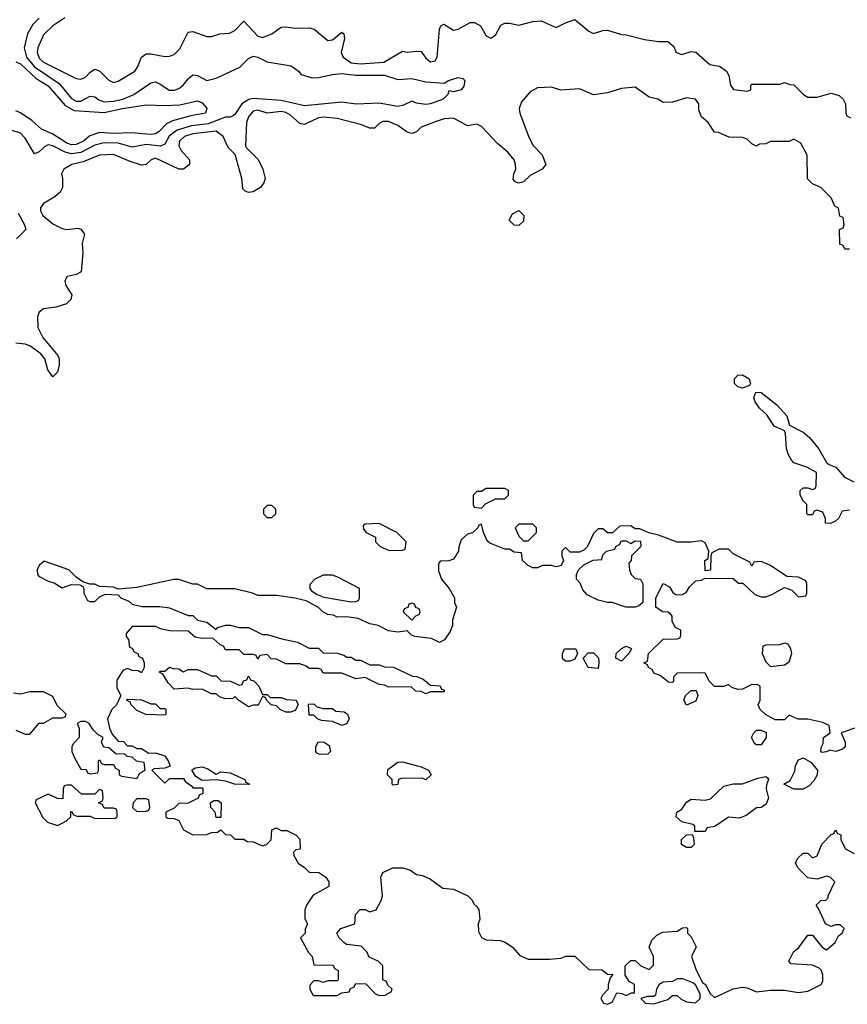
# Model space of a CAD drawing. Header units: inches. Extents: x 2710684 to 2828758, y 857022 to 965663.
# Tile 61 of 256: x 2725167 to 2728720, y 903885 to 908111. Entities that reach past the tile are written whole.
import ezdxf

# ---------------------------------------------------------------- set-up
doc = ezdxf.new("R2010")
doc.units = ezdxf.units.IN
doc.header["$MEASUREMENT"] = 0
doc.layers.add('C7920', color=7, linetype='Continuous')

msp = doc.modelspace()

# ---------------------------------------------------------------- linework, layer by layer
at = {"layer": 'C7920', "color": 4}
for points, elevation in [([(2725250, 908118), (2725223.8, 908090), (2725200.4, 908050), (2725186, 907990), (2725196.5, 907950), (2725230, 907909.2), (2725337, 907837), (2725390, 907772.7), (2725410, 907760.9), (2725430, 907761.7), (2725470, 907782.4), (2725490, 907779.3), (2725506.9, 907766.9), (2725530, 907759), (2725570, 907761.1), (2725610, 907769.2), (2725657, 907790), (2725730, 907839.3), (2725750, 907843.8), (2725773.5, 907833.5), (2725809, 907809), (2725830, 907808.5), (2725850, 907815.5), (2725869.3, 907830), (2725890, 907857.3), (2725910, 907874), (2725930, 907870.8), (2725970, 907850.4), (2726010, 907859.5), (2726112.6, 907907.4), (2726150, 907944), (2726170, 907954), (2726190, 907950.6), (2726230, 907930.4), (2726332.5, 907912.5), (2726364.7, 907890), (2726376, 907876), (2726422, 907862), (2726450, 907862.6), (2726510, 907876.4), (2726550, 907880.3), (2726610, 907873.4), (2726733.1, 907873.1), (2726790, 907854.4), (2726850, 907858), (2726910, 907844.9), (2726990, 907838), (2727008, 907850), (2727050, 907862.8), (2727070, 907858), (2727078, 907850), (2727073.7, 907826.3), (2727062, 907810), (2727030, 907802), (2727010, 907806), (2727004.7, 907790), (2726984.7, 907770), (2726931.3, 907750), (2726910, 907747.3), (2726870, 907753.2), (2726850, 907761.2), (2726815.3, 907744.7), (2726790, 907738.4), (2726710, 907752.3), (2726612.2, 907747.8), (2726550, 907756.3), (2726390, 907741.7), (2726290, 907763.5), (2726170, 907772.1), (2726151.2, 907768.8), (2726120.4, 907750), (2726090, 907704), (2726081.4, 907698.6), (2726070, 907693.2), (2726050, 907692.3), (2725975.9, 907664.1), (2725904.3, 907655.7), (2725843.6, 907636.5), (2725808.9, 907611.1), (2725790, 907576.2), (2725771.5, 907568.5), (2725710, 907574.6), (2725650, 907563.1), (2725590, 907580.3), (2725530, 907582.4), (2725490, 907572), (2725430, 907540.3), (2725390, 907535.9), (2725361.9, 907541.9), (2725310, 907569.6), (2725290, 907573.3), (2725274.2, 907565.8), (2725250, 907544), (2725230, 907535.3), (2725190, 907602), (2725170, 907624), (2725130, 907637.2)], 8), ([(2725360.5, 908119.5), (2725310, 908084.2), (2725270, 908046.6), (2725245.7, 907990), (2725242.6, 907970), (2725250, 907946.4), (2725270, 907928.8), (2725410, 907858), (2725430, 907856.3), (2725450, 907864), (2725470, 907886), (2725490, 907898), (2725510, 907891), (2725550, 907850.8), (2725570, 907840.7), (2725590, 907847.3), (2725661.2, 907890), (2725673.1, 907906.9), (2725689.6, 907950.4), (2725710, 907964), (2725730, 907964.9), (2725790, 907953.4), (2725810, 907954), (2725830, 907961), (2725854.8, 907985.2), (2725890, 908058), (2725910, 908061), (2725970, 908038.8), (2725990, 908038.8), (2726026, 908050), (2726067.2, 908052.8), (2726090, 908064), (2726130, 908104.7), (2726190, 908040.7), (2726210, 908034.8), (2726250, 908050.8), (2726290, 908078.8), (2726310, 908080.7), (2726350, 908074), (2726410, 908076), (2726430.8, 908070.8), (2726490, 908021), (2726510, 908024.7), (2726550, 908058), (2726558, 908050), (2726561, 908030), (2726547.7, 907970), (2726556.3, 907950), (2726590, 907925.3), (2726630, 907921.1), (2726730, 907928.9), (2726810, 907976), (2726830, 907971), (2726870, 907976.3), (2726890, 907974), (2726910, 907946), (2726930, 907930.7), (2726950, 907934.8), (2726959.5, 907950), (2726969.3, 908070.7), (2726975.3, 908084.7), (2726988.4, 908091.6), (2727030, 908066), (2727049.1, 908070.9), (2727100.4, 908099.6), (2727119.6, 908099.6), (2727144.7, 908084.7), (2727170, 908041), (2727190, 908031.3), (2727210, 908044.7), (2727233.2, 908086.8), (2727250, 908096), (2727270, 908096), (2727310, 908086.8), (2727370, 908102.8), (2727406.4, 908106.4), (2727470, 908078), (2727510, 908098), (2727550, 908111.3), (2727610, 908062), (2727630, 908052), (2727670, 908064.7), (2727690, 908066), (2727750, 908046.8), (2727770, 908046), (2727850, 908026), (2727910, 908018), (2727950, 908018), (2727975.3, 907995.3), (2727984.7, 907970), (2728010, 907961), (2728050, 907974), (2728070, 907972), (2728130, 907918), (2728171.6, 907911.6), (2728202, 907890), (2728211.1, 907871.1), (2728218.8, 907830), (2728230.9, 907810.9), (2728290, 907804.7), (2728306, 907810), (2728306, 907830), (2728310, 907834), (2728430, 907834), (2728450, 907842), (2728472.7, 907832.7), (2728490, 907832), (2728532, 907790), (2728550, 907778), (2728590, 907778), (2728650, 907796), (2728685.4, 907785.4), (2728702, 907770), (2728712, 907750), (2728714, 907710), (2728718, 907698), (2728734, 907690)], 12), ([(2725150, 907930.3), (2725170, 907921.5), (2725238.3, 907858.3), (2725290, 907826.4), (2725362.6, 907742.6), (2725401.4, 907721.4), (2725530, 907712.6), (2725608, 907730), (2725710, 907744.9), (2725790, 907742), (2725854.5, 907745.5), (2725930, 907762), (2725950, 907754), (2725970.9, 907730.9), (2725964.7, 907710), (2725901.1, 907698.9), (2725823.8, 907676.2), (2725796.7, 907663.3), (2725764, 907630), (2725750, 907621.6), (2725730, 907617.6), (2725645.8, 907625.8), (2725570, 907623.1), (2725510, 907627.3), (2725467.8, 907612.2), (2725440.5, 907590), (2725410, 907574.7), (2725390, 907574.3), (2725370, 907580.4), (2725310, 907619.8), (2725260.6, 907640.6), (2725218.7, 907678.7), (2725170.7, 907710.7), (2725150, 907719.1)], 4), ([(2728730, 907126), (2728710, 907126), (2728702, 907142), (2728687.3, 907147.3), (2728686, 907210), (2728702, 907218), (2728706, 907230), (2728702, 907262), (2728687.3, 907267.3), (2728682, 907302), (2728666, 907310), (2728650, 907346), (2728606, 907390), (2728570, 907406), (2728548.4, 907428.4), (2728548, 907530), (2728520.4, 907580.4), (2728490, 907598), (2728470, 907588), (2728390, 907588), (2728370, 907578), (2728343.6, 907576.4), (2728330, 907568), (2728310, 907578), (2728290, 907598), (2728270, 907606), (2728212.7, 907607.3), (2728167.3, 907627.3), (2728150, 907628), (2728122, 907670), (2728094.6, 907694.6), (2728083.1, 907723.1), (2728082, 907750), (2728068, 907770), (2728030, 907776), (2727970, 907757.2), (2727930, 907755.3), (2727906, 907770), (2727870, 907779), (2727810, 907822), (2727750, 907816), (2727690, 907797.2), (2727630, 907788.7), (2727570, 907814), (2727490, 907808.7), (2727450, 907821.2), (2727390, 907819), (2727358, 907802), (2727322, 907758), (2727311, 907730), (2727314.8, 907710), (2727350.9, 907610.9), (2727370, 907572), (2727410.7, 907530.7), (2727426, 907490), (2727410.6, 907469.4), (2727358, 907442), (2727330, 907415.3), (2727310, 907409), (2727294.6, 907414.6), (2727286, 907426), (2727289, 907450), (2727297.2, 907470), (2727296, 907490), (2727289.2, 907510), (2727262.5, 907542.5), (2727218.9, 907578.9), (2727150, 907653.2), (2727130, 907662), (2727090, 907655.3), (2727030, 907689), (2726990, 907685.2), (2726950, 907672.3), (2726890, 907649), (2726870, 907629), (2726850, 907622), (2726830, 907628.7), (2726790, 907657.2), (2726750, 907674.5), (2726726.6, 907673.4), (2726710, 907665.2), (2726690, 907645.2), (2726670, 907645.2), (2726630, 907660.7), (2726530, 907687.3), (2726471.9, 907691.9), (2726450, 907689.2), (2726390, 907661.2), (2726370, 907665.2), (2726330, 907700.9), (2726310, 907712.8), (2726290, 907716.3), (2726230, 907709.3), (2726190, 907722.9), (2726170, 907718.4), (2726150, 907694.5), (2726140.3, 907670), (2726137.1, 907570), (2726140.7, 907560.7), (2726190.3, 907510.3), (2726210.4, 907470), (2726220.3, 907430), (2726214.9, 907410), (2726200.7, 907390), (2726170, 907372.7), (2726150, 907369.2), (2726134.6, 907374.6), (2726125.2, 907385.2), (2726121.2, 907430), (2726092, 907532), (2726062, 907562), (2726040.5, 907610), (2726010, 907632.1), (2725910, 907621.7), (2725874, 907610), (2725852.7, 907590), (2725850.5, 907570), (2725860.5, 907550), (2725896, 907510), (2725896, 907490), (2725870, 907469.3), (2725850, 907469.4), (2725750, 907516.2), (2725731.3, 907510), (2725710, 907489.2), (2725690, 907486), (2725641.7, 907501.7), (2725570, 907533), (2725510, 907529.6), (2725439.6, 907500.4), (2725391.3, 907490), (2725356, 907470), (2725346, 907450), (2725351.1, 907428.9), (2725351.3, 907390), (2725341, 907370), (2725318, 907350), (2725270, 907322), (2725256.9, 907303.1), (2725256, 907290), (2725266, 907270), (2725310, 907234.8), (2725350, 907214), (2725370, 907210.8), (2725416, 907216), (2725430, 907212), (2725444.7, 907190), (2725436, 907150), (2725438.8, 907110), (2725430.6, 907029.4), (2725410, 907017.2), (2725370.8, 907009.2), (2725361, 906990), (2725364.9, 906970), (2725390.8, 906930), (2725387.3, 906910), (2725368.2, 906891.8), (2725322.4, 906877.6), (2725270, 906869.5), (2725250, 906856), (2725242.9, 906837.1), (2725245.7, 906790), (2725266.3, 906746.3), (2725330.8, 906670), (2725335.9, 906655.9), (2725336.3, 906630), (2725330, 906598), (2725310, 906578), (2725288.1, 906608.1), (2725275.3, 906655.3), (2725257.4, 906677.4), (2725211.2, 906711.2), (2725190, 906718.4), (2725150, 906722.7)], 12), ([(2725160.7, 907280.7), (2725188.4, 907230), (2725194, 907210), (2725152.7, 907170)], 8), ([(2728730, 906006), (2728698, 906002), (2728682, 905970), (2728670, 905958), (2728648.4, 905948.4), (2728626, 905950), (2728626, 905970), (2728615.3, 905995.3), (2728610, 905998), (2728590, 906006), (2728578, 906002), (2728570, 905986), (2728550, 905986), (2728546, 905990), (2728546, 906030), (2728530, 906046), (2728518, 906070), (2728518, 906090), (2728530, 906102), (2728550, 906102), (2728570, 906094), (2728582, 906098), (2728586, 906110), (2728587.3, 906167.3), (2728546, 906190), (2728490, 906208.7), (2728480.2, 906220.2), (2728465.6, 906245.6), (2728459, 906270), (2728454.6, 906334.6), (2728450, 906346), (2728405.6, 906365.6), (2728374.6, 906414.6), (2728343.2, 906443.2), (2728324, 906470), (2728319, 906490), (2728328, 906512), (2728350.9, 906510.9), (2728418, 906458), (2728461, 906410), (2728472, 906370), (2728530, 906340.7), (2728557.3, 906317.3), (2728596, 906270), (2728631.3, 906210), (2728641.4, 906201.4), (2728670.6, 906190.6), (2728707.3, 906147.3), (2728747.3, 906127.3)], 12), ([(2728770, 905075.3), (2728694, 905050), (2728711.3, 905010), (2728711.3, 904990), (2728699.8, 904980.2), (2728670.9, 904969.1), (2728644.7, 904975.3), (2728630, 904968), (2728610, 904966), (2728606, 904970), (2728607.3, 904987.3), (2728616.4, 905003.6), (2728618, 905030), (2728646, 905050), (2728642, 905082), (2728614.6, 905094.6), (2728550, 905109), (2728508.9, 905108.9), (2728470, 905126), (2728450, 905106), (2728410, 905106), (2728368.4, 905128.4), (2728346, 905150), (2728338, 905170), (2728346, 905190), (2728346, 905250), (2728336.4, 905256.4), (2728310, 905258), (2728270, 905238), (2728250, 905235.3), (2728224.7, 905244.7), (2728210, 905258), (2728190, 905248.7), (2728150, 905248.7), (2728128, 905270), (2728110, 905306), (2728090, 905308), (2727990, 905306), (2727974, 905290), (2727974, 905270), (2727970, 905266), (2727952.7, 905267.3), (2727916.4, 905296.4), (2727890, 905306), (2727882, 905322), (2727866, 905330), (2727862, 905342), (2727846, 905350), (2727862, 905358), (2727866, 905390), (2727930, 905452), (2727990, 905454), (2728002, 905458), (2728006, 905470), (2728006, 905490), (2727982, 905502), (2727968.4, 905528.4), (2727968, 905550), (2727960.4, 905560.4), (2727950, 905568), (2727926, 905570), (2727898, 905590), (2727898, 905630), (2727929, 905691), (2727956.9, 905676.9), (2727971.6, 905651.6), (2727983.6, 905643.6), (2728010, 905642), (2728028.4, 905651.6), (2728043.1, 905676.9), (2728070, 905702), (2728094.6, 905705.4), (2728110, 905714), (2728230, 905712), (2728252.7, 905692.7), (2728272, 905692), (2728323.6, 905643.6), (2728350, 905634), (2728370, 905634), (2728396.4, 905643.6), (2728450, 905674), (2728482, 905662), (2728510, 905634), (2728542, 905638), (2728546, 905650), (2728546, 905690), (2728542, 905702), (2728510, 905718), (2728460.4, 905720.4), (2728390, 905768), (2728350, 905786), (2728318, 905782), (2728310, 905766), (2728302, 905782), (2728230, 905818), (2728210, 905838), (2728170, 905838), (2728138, 905822), (2728134, 905810), (2728132, 905748), (2728110, 905746), (2728108, 905790), (2728122, 905798), (2728126, 905830), (2728110, 905866), (2728094.6, 905874.6), (2728050, 905868.7), (2727990, 905868.7), (2727910, 905898), (2727868, 905908), (2727830, 905926), (2727810, 905926), (2727790, 905938), (2727743.6, 905936.4), (2727712, 905908), (2727690, 905908), (2727670, 905926), (2727650, 905926), (2727630, 905906), (2727604.7, 905850), (2727590, 905835.3), (2727570, 905826), (2727530, 905826), (2727510, 905846), (2727494, 905830), (2727494, 905810), (2727502, 905790), (2727491.6, 905768.4), (2727470, 905762), (2727450, 905768.7), (2727411.6, 905768.4), (2727390, 905758), (2727370, 905758), (2727350, 905768), (2727326, 905790), (2727322, 905822), (2727290, 905826), (2727270, 905838), (2727250, 905838), (2727184.7, 905864.7), (2727174.6, 905874.6), (2727158, 905910), (2727150, 905946), (2727138, 905942), (2727134, 905930), (2727111, 905909), (2727090, 905902), (2727062, 905878), (2727051.6, 905848.4), (2727051.3, 905830), (2727030, 905795.3), (2727010, 905788), (2726972.7, 905787.3), (2726964.7, 905775.3), (2726965.4, 905745.4), (2726978, 905710), (2727011.3, 905670), (2727034, 905630), (2727034, 905610), (2727042, 905590), (2727025.4, 905534.6), (2727024.7, 905510), (2727014.4, 905485.6), (2726991.1, 905448.9), (2726970, 905438), (2726934.6, 905454.6), (2726863.1, 905463.1), (2726848.7, 905468.7), (2726830, 905488), (2726790, 905482), (2726750, 905488), (2726706, 905510), (2726670, 905518), (2726620.4, 905540.4), (2726570, 905548), (2726530, 905546), (2726514.6, 905554.6), (2726490, 905558), (2726468.7, 905568.7), (2726450, 905588), (2726396.4, 905616.4), (2726348.4, 905628.4), (2726270, 905639), (2726190, 905639), (2726166, 905650), (2726090, 905668.7), (2725970, 905668), (2725930, 905688), (2725910, 905688), (2725850, 905708.7), (2725828.4, 905708.4), (2725670, 905674), (2725590, 905666), (2725570, 905675.3), (2725510, 905678), (2725490, 905688), (2725468, 905688), (2725438, 905698), (2725410, 905718), (2725378, 905750), (2725272.7, 905787.3), (2725250, 905768), (2725242.8, 905750), (2725244, 905730), (2725250, 905721), (2725290, 905701), (2725314.4, 905694.4), (2725350, 905672), (2725390, 905686), (2725424.7, 905684.7), (2725438, 905678), (2725442, 905670), (2725442, 905650), (2725458, 905618), (2725470, 905614), (2725490, 905614), (2725510, 905634), (2725535.3, 905644.7), (2725590, 905642), (2725602, 905630), (2725635.3, 905615.3), (2725650, 905602), (2725691.6, 905591.6), (2725768.4, 905591.6), (2725810, 905586), (2725890, 905554), (2725910, 905554), (2725930, 905534), (2725970, 905524.7), (2726010, 905494), (2726018, 905502), (2726050, 905512), (2726070, 905512), (2726110, 905502), (2726150, 905502), (2726210, 905472), (2726230, 905472), (2726292.7, 905452.7), (2726359.6, 905439.6), (2726410, 905414), (2726450, 905414), (2726470, 905394), (2726531.6, 905391.6), (2726562, 905382), (2726570, 905374), (2726590, 905374), (2726610, 905362), (2726630, 905362), (2726670, 905342), (2726710, 905342), (2726732.7, 905332.7), (2726771.6, 905331.6), (2726852.7, 905292.7), (2726871.6, 905291.6), (2726899.6, 905279.6), (2726930, 905254), (2726971.6, 905251.6), (2726978, 905238), (2726990, 905234), (2726990, 905226), (2726930, 905226), (2726910, 905218), (2726890, 905228), (2726868.4, 905228.4), (2726847.3, 905247.3), (2726750, 905246), (2726734.6, 905254.6), (2726710, 905258), (2726650, 905288), (2726610, 905282), (2726550, 905306), (2726470, 905306), (2726462, 905322), (2726450, 905326), (2726410, 905326), (2726396.4, 905336.4), (2726370, 905346), (2726310, 905346), (2726270, 905366), (2726247.3, 905367.3), (2726230, 905386), (2726198, 905382), (2726190, 905366), (2726182, 905382), (2726170, 905386), (2726130, 905386), (2726110, 905406), (2726050, 905406), (2726042, 905422), (2726027.3, 905427.3), (2725996.4, 905456.4), (2725950, 905455.3), (2725920.4, 905460.4), (2725890, 905486), (2725811.6, 905488.4), (2725775.3, 905495.3), (2725750, 905506), (2725650, 905506), (2725623.6, 905476.4), (2725623.6, 905463.6), (2725634, 905450), (2725638, 905418), (2725650, 905414), (2725658, 905398), (2725674, 905390), (2725678, 905378), (2725694, 905370), (2725702, 905350), (2725702, 905330), (2725690, 905308), (2725676.4, 905316.4), (2725650, 905318), (2725630, 905326), (2725610, 905318), (2725583.6, 905276.4), (2725583.6, 905243.6), (2725602, 905210), (2725582, 905170), (2725562, 905150), (2725544.7, 905110), (2725552, 905070), (2725563.6, 905043.6), (2725590, 905014), (2725612.7, 905012.7), (2725630, 904994), (2725650, 904994), (2725670, 904982), (2725690, 904982), (2725722, 904962), (2725750, 904964.7), (2725790.8, 904950.8), (2725804.7, 904930), (2725812.7, 904907.3), (2725790, 904898), (2725744.7, 904895.3), (2725734, 904890), (2725790, 904834), (2725810, 904854), (2725870, 904854), (2725879.6, 904839.6), (2725903.6, 904823.6), (2725910, 904814), (2725950, 904814), (2725954, 904810), (2725954, 904790), (2725938, 904782), (2725934, 904770), (2725890, 904748), (2725850, 904746), (2725830, 904726), (2725794, 904710), (2725794, 904690), (2725803.6, 904683.6), (2725830, 904682), (2725850, 904674), (2725870, 904634), (2725910, 904612), (2725970, 904614), (2725990, 904622), (2726016.4, 904623.6), (2726030, 904634), (2726050, 904614), (2726071.6, 904611.6), (2726090, 904594), (2726130, 904594), (2726143.6, 904583.6), (2726170, 904582), (2726210, 904564.7), (2726226, 904570), (2726246, 904590), (2726250, 904634), (2726270, 904642), (2726290, 904631.3), (2726314, 904630), (2726354, 904610), (2726370, 904594), (2726371.3, 904550), (2726352.7, 904547.3), (2726342, 904538), (2726343.6, 904523.6), (2726362, 904490), (2726390, 904471.3), (2726410, 904451.3), (2726452, 904450), (2726482, 904430), (2726494, 904410), (2726494, 904390), (2726427.1, 904352.9), (2726398, 904310), (2726391.3, 904290), (2726391.6, 904251.6), (2726402, 904230), (2726392.7, 904207.3), (2726392, 904190), (2726372, 904170), (2726406.4, 904106.4), (2726422, 904090), (2726430, 904054), (2726512.7, 904052.7), (2726518, 904038), (2726534, 904030), (2726534, 903990), (2726530, 903986), (2726490, 903986), (2726470, 903978), (2726450, 903986), (2726430, 903986), (2726412.7, 903967.3), (2726412, 903950), (2726425.4, 903925.4), (2726430, 903922), (2726530, 903922), (2726550, 903934), (2726582, 903938), (2726587.3, 903952.7), (2726602, 903958), (2726610, 903974), (2726652.7, 903972.7), (2726694, 903930), (2726710, 903922), (2726736.4, 903923.6), (2726762, 903938), (2726766, 903950), (2726747.3, 903967.3), (2726742, 903982), (2726726, 903990), (2726726, 904050), (2726706, 904070), (2726667.3, 904087.3), (2726658, 904110), (2726633.6, 904133.6), (2726570, 904142), (2726558, 904150), (2726538, 904170), (2726528, 904190), (2726546, 904210), (2726606, 904230), (2726608.7, 904270), (2726629.1, 904290.9), (2726650, 904291.3), (2726670, 904282), (2726698, 904290), (2726719, 904330), (2726724, 904350), (2726718, 904430), (2726726, 904450), (2726769.1, 904470.9), (2726810, 904470.8), (2726841.4, 904461.4), (2726870, 904442), (2726896.9, 904436.9), (2726930, 904422), (2726983.4, 904383.4), (2727030, 904378.8), (2727091.3, 904350), (2727110, 904331.3), (2727116, 904316), (2727130, 904304.7), (2727138.8, 904290), (2727142.8, 904250), (2727136, 904230), (2727136.9, 904196.9), (2727150, 904172), (2727170, 904162), (2727230, 904158), (2727250.7, 904150.7), (2727282, 904130), (2727314, 904094), (2727350, 904078.8), (2727442, 904078), (2727490, 904082.8), (2727511.6, 904091.6), (2727550, 904092), (2727610, 904034), (2727667.3, 904032.7), (2727690, 904014), (2727712.7, 904012.7), (2727702, 903998), (2727694, 903970), (2727694, 903950), (2727670, 903926), (2727662, 903910), (2727674, 903890), (2727690, 903884.7), (2727710, 903894), (2727730, 903934), (2727751.6, 903931.6), (2727770, 903922), (2727794, 903934), (2727806, 903934), (2727806, 903970), (2727783.1, 903983.1), (2727766, 904010), (2727766, 904050), (2727790, 904072), (2727810, 904072), (2727834, 904050), (2727870, 904034), (2727887.3, 904052.7), (2727888, 904090), (2727868.7, 904130), (2727880.2, 904159.8), (2727900.2, 904179.8), (2727926.3, 904193.7), (2727990, 904198), (2728012.7, 904212.7), (2728030, 904214), (2728034, 904210), (2728034, 904190), (2728050, 904174), (2728071.6, 904131.6), (2728051.3, 904090), (2728070.6, 904030.6), (2728098, 903978), (2728111.3, 903970), (2728131.3, 903931.3), (2728150, 903914), (2728229.4, 903950.6), (2728270, 903958.8), (2728290, 903956), (2728330, 903938.8), (2728390, 903946), (2728450, 903946), (2728510, 903934.8), (2728550, 903941), (2728608, 903970), (2728614.6, 903985.4), (2728615.3, 904010), (2728608.7, 904030), (2728599.3, 904039.3), (2728570, 904052.7), (2728478, 904058), (2728469.2, 904070), (2728489.2, 904110), (2728511.6, 904128.4), (2728550, 904182), (2728570, 904182), (2728610, 904131.3), (2728630, 904118), (2728668, 904150), (2728682, 904178), (2728698, 904190), (2728706, 904210), (2728690, 904226), (2728670, 904226), (2728650, 904218), (2728626, 904230), (2728596.4, 904296.4), (2728586, 904310), (2728606, 904330), (2728628, 904332), (2728638, 904342), (2728638, 904350), (2728666, 904410), (2728646, 904430), (2728630, 904435.3), (2728590, 904422), (2728550, 904428), (2728508.9, 904468.9), (2728498, 904490), (2728506, 904510), (2728530, 904534), (2728550, 904534), (2728570, 904514), (2728590, 904522), (2728610, 904572), (2728650, 904614), (2728662, 904618), (2728670, 904634), (2728678, 904618), (2728691.6, 904611.6), (2728692, 904590), (2728711.6, 904551.6), (2728750, 904532)], 16), ([(2725150, 905062), (2725190, 905044.7), (2725210, 905044.7), (2725250, 905091.3), (2725270, 905092), (2725310, 905114), (2725350, 905114), (2725362, 905118), (2725366, 905130), (2725327.3, 905167.3), (2725310, 905206), (2725270, 905226), (2725210, 905226), (2725170, 905215.3), (2725140.4, 905220.4)], 16)]:
    msp.add_lwpolyline(points, dxfattribs=dict(at, elevation=elevation))
for points, elevation in [([(2727310, 907228), (2727290, 907228.7), (2727268.7, 907250), (2727282, 907278), (2727310, 907292), (2727331, 907270), (2727330, 907246)], 12), ([(2728270, 906529), (2728250, 906535.3), (2728235.3, 906550), (2728235.3, 906570), (2728250, 906584.7), (2728270, 906586), (2728298, 906570), (2728304.7, 906550), (2728299.8, 906540.2)], 12), ([(2727250, 906098), (2727170, 906098), (2727150, 906086), (2727130, 906086), (2727114, 906070), (2727114, 906030), (2727118, 906018), (2727150, 906014), (2727167.3, 906032.7), (2727210, 906054), (2727250, 906054), (2727266, 906070), (2727266, 906090)], 16), ([(2726250, 906026), (2726230, 906026), (2726214, 906010), (2726214, 905990), (2726230, 905974), (2726250, 905974), (2726266, 905990), (2726266, 906010)], 16), ([(2726710, 905948), (2726650, 905946), (2726642, 905938), (2726643.6, 905923.6), (2726654, 905910), (2726694, 905890), (2726694, 905870), (2726714, 905850), (2726752.7, 905832.7), (2726810, 905834), (2726822, 905838), (2726826, 905870), (2726786, 905910)], 16), ([(2727370, 905946), (2727310, 905946), (2727294, 905930), (2727310, 905894), (2727330, 905874), (2727350, 905874), (2727386, 905910), (2727386, 905930)], 16), ([(2727810, 905589), (2727769.1, 905589.1), (2727710, 905608.7), (2727690, 905608.7), (2727650, 905619), (2727602.7, 905642.7), (2727584, 905664), (2727572.9, 905692.9), (2727558, 905710), (2727558, 905730), (2727566, 905750), (2727588.7, 905771.3), (2727628.7, 905791.3), (2727666, 905794), (2727670, 905814), (2727686, 905830), (2727722, 905838), (2727726, 905850), (2727742, 905858), (2727750, 905874), (2727770, 905874), (2727790, 905862), (2727810, 905874), (2727832.7, 905872.7), (2727834, 905850), (2727794, 905810), (2727792, 905790), (2727782, 905778), (2727784.7, 905750), (2727792, 905730), (2727810, 905712), (2727832, 905710), (2727842, 905690), (2727842, 905610), (2727825.4, 905594.6)], 16), ([(2726510, 905726), (2726470, 905726), (2726434, 905710), (2726412.7, 905687.3), (2726412, 905670), (2726419.6, 905659.6), (2726443.6, 905643.6), (2726472.7, 905632.7), (2726590, 905612), (2726610, 905614), (2726622, 905618), (2726626, 905630), (2726626, 905670), (2726536.4, 905716.4)], 16), ([(2726850, 905606), (2726838, 905602), (2726832.7, 905587.3), (2726818, 905582), (2726814, 905570), (2726850, 905534), (2726867.3, 905552.7), (2726882, 905558), (2726886, 905570), (2726882, 905582), (2726867.3, 905587.3), (2726862, 905602)], 16), ([(2727510, 905358), (2727503.1, 905363.1), (2727498, 905370), (2727498, 905390), (2727506, 905410), (2727554, 905410), (2727562, 905390), (2727550, 905366), (2727530, 905358)], 16), ([(2727750, 905358), (2727726, 905370), (2727728, 905390), (2727750, 905412), (2727770, 905422), (2727790, 905414), (2727794, 905410), (2727782, 905390)], 16), ([(2728450, 905435.3), (2728427.3, 905427.3), (2728370, 905426), (2728358, 905422), (2728354, 905390), (2728370, 905354), (2728390, 905334), (2728450, 905342), (2728470, 905354), (2728482, 905390), (2728478, 905410), (2728466, 905430)], 16), ([(2727650, 905326), (2727608, 905330), (2727586, 905370), (2727607.3, 905392.7), (2727630, 905394), (2727651.6, 905371.6), (2727654, 905350)], 16), ([(2725870, 905312), (2725890, 905322), (2725930, 905322), (2725990, 905294), (2726010, 905294), (2726032.7, 905272.7), (2726072, 905272), (2726110, 905254), (2726122, 905258), (2726127.3, 905272.7), (2726142, 905278), (2726150, 905294), (2726158, 905278), (2726172.7, 905272.7), (2726194, 905250), (2726210, 905214), (2726230, 905214), (2726242, 905202), (2726290, 905202), (2726312.7, 905192.7), (2726354, 905190), (2726362, 905170), (2726350, 905146), (2726330, 905138), (2726310, 905138), (2726286, 905150), (2726270, 905166), (2726246, 905170), (2726226, 905190), (2726222, 905202), (2726210, 905206), (2726191, 905169), (2726170, 905168.7), (2726150, 905162), (2726106, 905190), (2726090, 905206), (2726082, 905198), (2726050, 905195.3), (2726024.7, 905204.7), (2726010, 905218), (2725990, 905218), (2725950, 905238), (2725910, 905235.3), (2725890, 905242), (2725830, 905238), (2725804.7, 905264.7), (2725782, 905302), (2725766, 905310), (2725770, 905314), (2725790, 905314), (2725810, 905332), (2725825.4, 905325.4), (2725850, 905324.7)], 16), ([(2725730, 905174), (2725750, 905174), (2725770, 905154), (2725790, 905154), (2725794, 905150), (2725794, 905130), (2725790, 905126), (2725708.4, 905128.4), (2725670, 905146), (2725646, 905170), (2725642, 905182), (2725626, 905190), (2725630, 905194), (2725690, 905192)], 16), ([(2728030, 905168), (2728018, 905190), (2728026, 905210), (2728050, 905232), (2728071.3, 905231.3), (2728078, 905210), (2728070, 905186)], 16), ([(2726470, 905154), (2726510, 905154), (2726523.6, 905143.6), (2726559.6, 905139.6), (2726574, 905130), (2726582, 905110), (2726570, 905088), (2726550, 905082), (2726510, 905098), (2726463.1, 905103.1), (2726446, 905110), (2726430, 905126), (2726410, 905126), (2726407.3, 905172.7), (2726430, 905174), (2726442, 905162)], 16), ([(2725450, 905098), (2725430, 905098), (2725414, 905090), (2725422, 905070), (2725422, 905030), (2725396.9, 905003.1), (2725391.3, 904990), (2725391.3, 904970), (2725402, 904942), (2725430, 904894), (2725452.7, 904892.7), (2725458, 904878), (2725470, 904874), (2725502, 904878), (2725506, 904890), (2725506, 904930), (2725510, 904934), (2725518, 904918), (2725530, 904914), (2725570, 904914), (2725578, 904898), (2725594, 904890), (2725594, 904870), (2725603.6, 904863.6), (2725670, 904854), (2725683.1, 904876.9), (2725706, 904890), (2725702, 904922), (2725668.4, 904928.4), (2725650, 904946), (2725628.4, 904948.4), (2725618, 904958), (2725580.4, 904960.4), (2725550, 904986), (2725528, 904988), (2725518, 905010), (2725526, 905030), (2725503.1, 905043.1), (2725483.1, 905063.1), (2725466, 905090)], 16), ([(2728330, 904998), (2728323.1, 905003.1), (2728308, 905030), (2728318, 905050), (2728330, 905062), (2728350, 905062), (2728372, 905052), (2728371.3, 905030), (2728350, 904998)], 16), ([(2726456.4, 904956.4), (2726443.1, 904963.1), (2726438, 904970), (2726438, 904990), (2726449.1, 905010.9), (2726474, 905010), (2726495.3, 904995.3), (2726502, 904970), (2726490, 904958)], 16), ([(2728490, 904808.7), (2728448, 904830), (2728475.3, 904844.7), (2728494.6, 904885.4), (2728498, 904910), (2728510, 904934), (2728530, 904942), (2728563.6, 904923.6), (2728592, 904890), (2728591.3, 904870), (2728576, 904844), (2728556.9, 904823.1), (2728530, 904808.7)], 16), ([(2726010, 904872), (2726030, 904882), (2726070, 904878), (2726134, 904850), (2726138, 904838), (2726154, 904830), (2726150, 904828.7), (2726089.1, 904829.1), (2726050, 904842), (2726010, 904848), (2725950, 904846), (2725923.1, 904863.1), (2725906, 904890), (2725920.4, 904899.6), (2725950, 904904.7), (2725975.3, 904895.3)], 16), ([(2726910, 904848.7), (2726895.3, 904855.3), (2726805.4, 904854.6), (2726794, 904850), (2726790, 904828), (2726770, 904826), (2726766, 904830), (2726766, 904850), (2726746, 904870), (2726747.3, 904892.7), (2726790, 904924.7), (2726810, 904926), (2726890, 904904.7), (2726922, 904890), (2726934, 904870)], 16), ([(2728256.9, 904683.1), (2728210, 904688), (2728151.6, 904648.4), (2728118, 904642), (2728110, 904626), (2728066, 904626), (2728066, 904650), (2728056.4, 904656.4), (2728010, 904668), (2727986, 904690), (2727988, 904710), (2728010, 904722), (2728030, 904752), (2728050, 904764.7), (2728110, 904761), (2728132.7, 904767.3), (2728190, 904821), (2728229.3, 904830.7), (2728270, 904830.8), (2728336, 904856), (2728370, 904862), (2728376.9, 904856.9), (2728382, 904850), (2728372.7, 904827.3), (2728372, 904810), (2728381, 904770), (2728370, 904742), (2728350, 904729), (2728330, 904728.7), (2728285.4, 904694.6)], 16), ([(2725390, 904826), (2725370, 904826), (2725358, 904822), (2725354, 904810), (2725352.7, 904767.3), (2725330, 904768), (2725290, 904786), (2725238, 904762), (2725234, 904750), (2725266.4, 904686.4), (2725286.4, 904666.4), (2725330, 904652), (2725350, 904662), (2725368.4, 904671.6), (2725386, 904690), (2725386, 904710), (2725390, 904714), (2725398, 904698), (2725412, 904692), (2725470, 904692), (2725490, 904682), (2725576.4, 904683.6), (2725586, 904690), (2725586, 904710), (2725582, 904722), (2725570, 904726), (2725530, 904726), (2725522, 904742), (2725506, 904750), (2725522, 904758), (2725526, 904770), (2725522, 904802), (2725510, 904806), (2725490, 904786), (2725432.7, 904787.3)], 16), ([(2725710, 904766), (2725670, 904766), (2725654, 904750), (2725652, 904730), (2725670, 904712), (2725710, 904714), (2725722, 904718), (2725726, 904730), (2725722, 904762)], 16), ([(2726010, 904686), (2726006, 904710), (2725988, 904730), (2725986, 904750), (2726000.4, 904759.6), (2726019.6, 904759.6), (2726032, 904750), (2726030, 904686)], 16), ([(2728030, 904558), (2728008, 904570), (2728008.4, 904591.6), (2728030, 904612), (2728054, 904614), (2728059.6, 904599.6), (2728062, 904570), (2728050, 904558)], 16), ([(2727990, 903994), (2727970, 903982), (2727930, 903979), (2727912, 903970), (2727901, 903950), (2727896, 903924), (2727890, 903918), (2727862, 903918), (2727834, 903910), (2727854, 903890), (2727890, 903886.8), (2727950, 903904.7), (2727970, 903922), (2727990, 903922), (2728006.4, 903906.4), (2728030, 903896), (2728068.4, 903891.6), (2728088, 903910), (2728088.7, 903930), (2728068.4, 903968.4), (2728056.4, 903976.4), (2728013.6, 903993.6)], 16)]:
    msp.add_lwpolyline(points, close=True, dxfattribs=dict(at, elevation=elevation))

doc.saveas('drawing.dxf')
